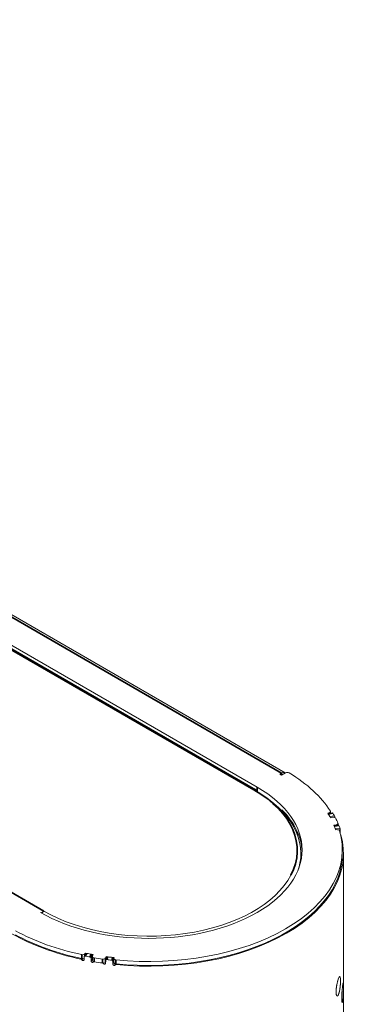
# Model space of a CAD drawing. Header units: millimetres. Extents: x 4 to 1188, y 1 to 840.
# Tile 195 of 197: x 1069 to 1088, y 283 to 341. Entities that reach past the tile are written whole.
import ezdxf

# ---------------------------------------------------------------- set-up
doc = ezdxf.new("R2010")
doc.units = ezdxf.units.MM
doc.layers.add('1', color=7, linetype='Continuous')

msp = doc.modelspace()

# ---------------------------------------------------------------- linework, layer by layer
at = {"layer": '1', "color": 154, "linetype": 'Continuous', "lineweight": 13}
for p, q in [((1084.4402, 296.3664), (1007.9206, 340.545)), ((1082.7109, 295.3716), (1007.6662, 338.6987)), ((1082.8058, 295.5185), (1007.7254, 338.8661)), ((1084.4699, 296.3626), (1084.2402, 296.23)), ((1084.1392, 296.2883), (1084.2402, 296.3466)), ((1084.2402, 296.23), (1084.1392, 296.2883)), ((1087.1072, 293.9818), (1087.1072, 294.083)), ((1087.012, 294.0053), (1086.9455, 293.9917)), ((1087.2315, 294.007), (1086.9687, 293.9536)), ((1087.0637, 293.7883), (1087.3366, 293.8371)), ((1087.2335, 293.7491), (1087.0978, 293.7251)), ((1087.2991, 293.2914), (1087.4374, 293.3098)), ((1087.5932, 293.2767), (1087.319, 293.2407)), ((1087.3803, 293.0706), (1087.6612, 293.1009)), ((1087.3981, 293.0166), (1087.4674, 293.024)), ((1087.5481, 293.2708), (1087.5481, 293.3902)), ((1087.6753, 292.9962), (1087.6753, 292.8247)), ((1087.6714, 292.8243), (1087.6753, 292.8247)), ((1087.7989, 291.6109), (1087.7989, 291.8442)), ((1085.3704, 291.4535), (1085.3704, 291.6284)), ((1087.8704, 177.1848), (1087.8704, 291.6109)), ((1072.6457, 285.5587), (1072.6457, 285.3873)), ((1072.7474, 285.7392), (1072.6525, 285.5836)), ((1072.7222, 285.7799), (1072.6987, 285.7415)), ((1072.7222, 285.6981), (1072.7222, 285.7799)), ((1073.0623, 285.3077), (1073.0623, 285.4792)), ((1073.1362, 285.4456), (1073.0623, 285.3077)), ((1073.1362, 285.5895), (1073.1362, 285.3562)), ((1073.1839, 285.692), (1073.1424, 285.6136)), ((1073.1468, 285.6218), (1073.1468, 285.6368)), ((1073.9033, 285.4959), (1073.9352, 285.5758)), ((1073.9765, 285.527), (1073.9132, 285.3661)), ((1073.9352, 285.422), (1073.9352, 285.5758)), ((1074.3921, 285.2874), (1074.3921, 285.4588)), ((1074.3959, 285.4635), (1074.3959, 285.2303)), ((1074.3983, 285.4786), (1074.4112, 285.5186)), ((1073.9033, 285.2626), (1073.9098, 285.279)), ((1073.9098, 285.3481), (1073.9098, 285.1766)), ((1074.3395, 285.1252), (1074.3395, 285.2967)), ((1074.3921, 285.2874), (1074.3395, 285.1252))]:
    msp.add_line(p, q, dxfattribs=at)
at = {"layer": '1', "color": 154, "linetype": 'Continuous', "lineweight": 35}
for p, q in [((1084.2402, 296.3466), (1007.9208, 340.4096)), ((1082.6037, 295.361), (1007.6443, 338.6388)), ((996.8925, 330.616), (1070.2799, 288.2458)), ((1084.2402, 296.23), (1084.2402, 296.3466)), ((1082.8058, 295.2852), (1082.8058, 295.5185)), ((1086.9769, 293.9398), (1087.2464, 293.9946)), ((1087.012, 293.9624), (1087.012, 294.0053)), ((1087.3243, 293.2269), (1087.6029, 293.2634)), ((1087.4374, 293.2562), (1087.4374, 293.3098)), ((1087.6116, 292.9893), (1087.6753, 292.9962)), ((1072.5146, 285.4584), (1072.5146, 285.6917)), ((1072.6987, 285.7415), (1072.6987, 285.6595)), ((1072.8121, 285.7618), (1072.7172, 285.6062)), ((1073.0745, 285.7117), (1072.99, 285.5541)), ((1073.1468, 285.6368), (1073.0623, 285.4792)), ((1073.239, 285.5103), (1073.239, 285.277)), ((1073.7302, 285.2011), (1073.7302, 285.4343)), ((1073.9033, 285.4959), (1073.9033, 285.2626)), ((1074.047, 285.5612), (1073.9837, 285.4004)), ((1074.3177, 285.5289), (1074.2651, 285.3667)), ((1074.3921, 285.4588), (1074.3395, 285.2967)), ((1074.5145, 285.3823), (1074.5145, 285.149))]:
    msp.add_line(p, q, dxfattribs=at)
at = {"layer": '1', "color": 154, "linetype": 'Continuous', "lineweight": 13}
for centre, major_axis, start_param, end_param in [((1084.2402, 296.02), (0.2, 0.3464), 6.1960307, 7.0685835), ((1084.571, 296.3043), (-0.1429, 0), 3.9015104, 5.4977871), ((1076.4418, 291.8442), (11.3571, 0), 0.3530784, 0.7599177), ((1076.4418, 291.8442), (-9, 0), 0.7853982, 3.9269908), ((1082.6037, 295.186), (-0.1071, -0.1856), 2.3561945, 3.1415927), ((1076.4418, 291.6284), (8.9286, 0), 6.1113795, 7.0685835), ((1076.4418, 291.6109), (-9, 0), 3.1640256, 3.6610845), ((1086.9643, 294.083), (-0.1429, 0), 1.9111355, 3.4946711), ((1076.4418, 291.8442), (11.1429, 0), 0.296706, 0.3403392), ((1076.4418, 291.8442), (11.1429, 0), 0.3069916, 0.331799), ((1087.2753, 293.6702), (-0.1429, 0), 3.4256401, 5.009095), ((1076.4418, 291.8442), (11.4286, 0), 0.3068217, 0.3319688), ((1076.4418, 291.8442), (-11.4286, 0), 3.381144, 3.4256401), ((1076.4418, 291.8442), (11.3571, 0), 4.5418686, 6.4537057), ((1076.4418, 290.9869), (-9.2857, 0), 3.4656676, 3.5260451), ((1076.4418, 291.8442), (11.1429, 0), 0.1832596, 0.2268928), ((1076.4418, 291.8442), (11.1429, 0), 0.1917998, 0.2166072), ((1087.4052, 293.3902), (-0.1429, 0), 1.7976891, 3.381144), ((1087.4934, 292.9429), (-0.1429, 0), 3.312113, 4.8956486), ((1076.4418, 291.8442), (11.4286, 0), 0.1916299, 0.2167771), ((1076.4418, 291.6109), (11.4286, 0), 4.5442134, 6.4509528), ((1076.4418, 290.8703), (-9.3571, 0), 3.4902113, 3.5130369), ((1076.4418, 291.6109), (11.3571, 0), 4.5418686, 6.2831638), ((1076.4418, 291.4535), (-8.9286, 0), 3.0734594, 3.1415436), ((1076.4418, 291.8034), (-8.7143, 0), 0.7853982, 2.8498663), ((1076.4418, 291.6109), (11.4286, 0), 3.9336159, 4.3565577), ((1076.4418, 291.8442), (11.3571, 0), 3.9524713, 4.3593106), ((1076.4418, 291.6109), (11.3571, 0), 3.9524713, 4.3593106), ((1072.564, 285.769), (-0.1429, 0), 1.2177179, 2.8012534), ((1072.564, 285.5358), (0.1429, 0), 4.3593106, 5.3206651), ((1076.4418, 291.8442), (11.4286, 0), 4.3804202, 4.4055673), ((1076.4418, 291.8442), (11.1429, 0), 4.3720498, 4.415683), ((1076.4418, 291.8442), (11.1429, 0), 4.38059, 4.4053974), ((1073.2791, 285.5895), (-0.1429, 0), 5.9864793, 7.5699342), ((1076.4418, 291.8442), (-11.4286, 0), 1.2867489, 1.331245), ((1073.7641, 285.5145), (-0.1429, 0), 1.331245, 2.9146999), ((1076.4418, 291.8442), (11.1429, 0), 4.4854962, 4.5291294), ((1076.4418, 291.8442), (11.4286, 0), 4.4956119, 4.520759), ((1076.4418, 291.8442), (11.1429, 0), 4.4957818, 4.5205892), ((1074.5388, 285.4635), (-0.1429, 0), 6.0999257, 7.6834613), ((1073.2791, 285.3562), (0.1429, 0), 3.1416113, 4.4283416), ((1076.4418, 291.6109), (-11.4286, 0), 1.2867489, 1.331245), ((1076.4418, 291.6109), (11.4286, 0), 4.4290216, 4.4717495), ((1073.7641, 285.2812), (0.1429, 0), 4.4728376, 6.0562925), ((1074.5388, 285.2303), (0.1429, 0), 3.1416026, 4.5418686)]:
    msp.add_ellipse(centre, major_axis=major_axis, ratio=0.5773503, start_param=start_param, end_param=end_param, dxfattribs=at)
at = {"layer": '1', "color": 154, "linetype": 'Continuous', "lineweight": 35}
for centre, major_axis, start_param, end_param in [((1082.6037, 295.186), (-0.1071, -0.1856), 3.1415927, 3.9269908), ((1076.4418, 291.8034), (-8.7143, 0), 2.8498663, 3.9269908), ((1070.2799, 288.0708), (-0.1071, -0.1856), 3.9269908, 4.7803505)]:
    msp.add_ellipse(centre, major_axis=major_axis, ratio=0.5773503, start_param=start_param, end_param=end_param, dxfattribs=at)
at = {"layer": '1', "color": 154, "linetype": 'Continuous', "lineweight": 13}
for points, knots in [([(1086.9704, 293.9485), (1086.971, 293.948), (1086.9715, 293.9474), (1086.9737, 293.9449), (1086.9753, 293.9426), (1086.9769, 293.9398)], [0, 0, 0, 0, 0.2574028, 0.2574028, 1, 1, 1, 1]), ([(1087.2315, 294.0071), (1087.2319, 294.0071), (1087.2322, 294.0072), (1087.2329, 294.0072), (1087.2333, 294.0071), (1087.234, 294.007), (1087.2351, 294.0067), (1087.2369, 294.0059), (1087.2384, 294.0047), (1087.24, 294.0033), (1087.2408, 294.0025), (1087.2432, 293.9997), (1087.2448, 293.9974), (1087.2464, 293.9946)], [0, 0, 0, 0, 0.0815858, 0.0815858, 0.1581203, 0.1581203, 0.2346548, 0.3877239, 0.5407929, 0.5407929, 0.6938619, 0.6938619, 1, 1, 1, 1]), ([(1087.3366, 293.8371), (1087.3381, 293.8343), (1087.3396, 293.8312), (1087.3418, 293.8261), (1087.3425, 293.8243), (1087.344, 293.8205), (1087.3447, 293.8185), (1087.3467, 293.8124), (1087.348, 293.8081), (1087.3499, 293.8013), (1087.3505, 293.799), (1087.3516, 293.7943), (1087.3522, 293.7919), (1087.3537, 293.7848), (1087.3547, 293.7799), (1087.3557, 293.7738), (1087.3559, 293.7726), (1087.3563, 293.7701), (1087.3568, 293.7664), (1087.3576, 293.7604), (1087.3581, 293.7557), (1087.3585, 293.7511), (1087.3587, 293.7488), (1087.3591, 293.742), (1087.3593, 293.7376), (1087.3593, 293.7336)], [0, 0, 0, 0, 0.125, 0.125, 0.1875, 0.1875, 0.25, 0.25, 0.375, 0.375, 0.4375, 0.4375, 0.5, 0.5, 0.625, 0.625, 0.65625, 0.65625, 0.6875, 0.75, 0.8125, 0.8125, 0.875, 0.875, 1, 1, 1, 1]), ([(1087.3187, 293.2377), (1087.319, 293.2374), (1087.3192, 293.237), (1087.32, 293.2359), (1087.3205, 293.235), (1087.3221, 293.2321), (1087.3232, 293.2297), (1087.3243, 293.2269)], [0, 0, 0, 0, 0.1515237, 0.1515237, 0.4343491, 0.4343491, 1, 1, 1, 1]), ([(1087.5933, 293.2767), (1087.5934, 293.2767), (1087.5936, 293.2767), (1087.594, 293.2767), (1087.5942, 293.2766), (1087.5947, 293.2765), (1087.5954, 293.2761), (1087.5966, 293.2752), (1087.5976, 293.2739), (1087.5986, 293.2724), (1087.5992, 293.2715), (1087.6008, 293.2686), (1087.6018, 293.2662), (1087.6029, 293.2634)], [0, 0, 0, 0, 0.0581957, 0.0581957, 0.1366794, 0.1366794, 0.215163, 0.3721304, 0.5290978, 0.5290978, 0.6860652, 0.6860652, 1, 1, 1, 1]), ([(1087.6612, 293.1009), (1087.6621, 293.0981), (1087.6631, 293.0949), (1087.6644, 293.0896), (1087.6649, 293.0878), (1087.6658, 293.0839), (1087.6662, 293.0819), (1087.6675, 293.0756), (1087.6683, 293.0713), (1087.6695, 293.0644), (1087.6699, 293.0621), (1087.6706, 293.0573), (1087.6709, 293.0549), (1087.6719, 293.0477), (1087.6725, 293.0428), (1087.6731, 293.0366), (1087.6732, 293.0353), (1087.6735, 293.0329), (1087.6738, 293.0292), (1087.6743, 293.0231), (1087.6746, 293.0184), (1087.6749, 293.0137), (1087.675, 293.0114), (1087.6753, 293.0046), (1087.6753, 293.0002), (1087.6753, 292.9962)], [0, 0, 0, 0, 0.125, 0.125, 0.1875, 0.1875, 0.25, 0.25, 0.375, 0.375, 0.4375, 0.4375, 0.5, 0.5, 0.625, 0.625, 0.65625, 0.65625, 0.6875, 0.75, 0.8125, 0.8125, 0.875, 0.875, 1, 1, 1, 1]), ([(1087.7029, 292.7255), (1087.7032, 292.7255), (1087.7039, 292.7254), (1087.7047, 292.7247), (1087.7057, 292.7234), (1087.7062, 292.7225), (1087.7072, 292.7204), (1087.7078, 292.7191), (1087.7088, 292.7162), (1087.7094, 292.7146), (1087.7099, 292.7127)], [0, 0, 0, 0, 0.1350884, 0.3513163, 0.3513163, 0.5675442, 0.5675442, 0.7837721, 0.7837721, 1, 1, 1, 1]), ([(1072.5195, 285.3827), (1072.5166, 285.3879), (1072.5131, 285.3929), (1072.5068, 285.3999), (1072.5046, 285.4022), (1072.4999, 285.4065), (1072.495, 285.4105), (1072.4896, 285.414), (1072.484, 285.4173), (1072.4812, 285.4187), (1072.4754, 285.4214), (1072.4725, 285.4225), (1072.4665, 285.4245), (1072.4635, 285.4253), (1072.4604, 285.426)], [0, 0, 0, 0, 0.25, 0.25, 0.375, 0.375, 0.5, 0.625, 0.625, 0.75, 0.75, 0.875, 0.875, 1, 1, 1, 1]), ([(1072.6457, 285.3873), (1072.6437, 285.3817), (1072.6413, 285.3763), (1072.6371, 285.3686), (1072.6355, 285.3661), (1072.6321, 285.3614), (1072.6303, 285.3591), (1072.6272, 285.3558), (1072.6261, 285.3548), (1072.6239, 285.3528), (1072.6227, 285.3518), (1072.6191, 285.3491), (1072.6165, 285.3474), (1072.6122, 285.3454), (1072.6107, 285.3448), (1072.6076, 285.3437), (1072.603, 285.3423), (1072.5979, 285.3416), (1072.5927, 285.3414), (1072.5909, 285.3414), (1072.5873, 285.3415), (1072.5855, 285.3417), (1072.5819, 285.3421), (1072.5801, 285.3424), (1072.5765, 285.3431), (1072.5747, 285.3436), (1072.5692, 285.3449), (1072.5656, 285.346), (1072.5603, 285.3479), (1072.5585, 285.3486), (1072.555, 285.3501), (1072.5533, 285.3509), (1072.5481, 285.3536), (1072.5448, 285.3555), (1072.5401, 285.3588), (1072.5386, 285.36), (1072.5356, 285.3625), (1072.5342, 285.3637), (1072.5301, 285.3677), (1072.5276, 285.3705), (1072.5243, 285.3749), (1072.5232, 285.3765), (1072.5213, 285.3795), (1072.5203, 285.3811), (1072.5195, 285.3827)], [0, 0, 0, 0, 0.125, 0.125, 0.1875, 0.1875, 0.25, 0.25, 0.28125, 0.28125, 0.3125, 0.3125, 0.375, 0.375, 0.40625, 0.40625, 0.4375, 0.5, 0.5, 0.53125, 0.53125, 0.5625, 0.5625, 0.59375, 0.59375, 0.625, 0.625, 0.6875, 0.6875, 0.71875, 0.71875, 0.75, 0.75, 0.8125, 0.8125, 0.84375, 0.84375, 0.875, 0.875, 0.9375, 0.9375, 0.96875, 0.96875, 1, 1, 1, 1]), ([(1072.7172, 285.6062), (1072.7124, 285.6071), (1072.7078, 285.6076), (1072.7009, 285.6078), (1072.6987, 285.6078), (1072.6942, 285.6075), (1072.692, 285.6073), (1072.6855, 285.6063), (1072.6814, 285.6052), (1072.6755, 285.603), (1072.6736, 285.6022), (1072.67, 285.6003), (1072.6683, 285.5993), (1072.6633, 285.596), (1072.6604, 285.5935), (1072.6571, 285.59), (1072.6565, 285.5892), (1072.6553, 285.5877), (1072.6535, 285.5854), (1072.651, 285.5814), (1072.6495, 285.5779), (1072.6481, 285.5743), (1072.6475, 285.5725), (1072.6461, 285.5668), (1072.6457, 285.5628), (1072.6457, 285.5587)], [0, 0, 0, 0, 0.125, 0.125, 0.1875, 0.1875, 0.25, 0.25, 0.375, 0.375, 0.4375, 0.4375, 0.5, 0.5, 0.625, 0.625, 0.65625, 0.65625, 0.6875, 0.75, 0.8125, 0.8125, 0.875, 0.875, 1, 1, 1, 1]), ([(1072.8121, 285.7618), (1072.8074, 285.7627), (1072.8027, 285.7632), (1072.7958, 285.7634), (1072.7936, 285.7634), (1072.7891, 285.7631), (1072.7869, 285.7629), (1072.7804, 285.7619), (1072.7763, 285.7608), (1072.7704, 285.7586), (1072.7685, 285.7578), (1072.7649, 285.7559), (1072.7632, 285.7549), (1072.7582, 285.7516), (1072.7553, 285.7491), (1072.752, 285.7456), (1072.7514, 285.7448), (1072.7502, 285.7433), (1072.749, 285.7418), (1072.7479, 285.7401), (1072.7474, 285.7393)], [0, 0, 0, 0, 0.1735094, 0.1735094, 0.2602642, 0.2602642, 0.3470189, 0.3470189, 0.5205283, 0.5205283, 0.6072831, 0.6072831, 0.6940378, 0.6940378, 0.8675472, 0.8675472, 0.9109246, 0.9109246, 0.9543019, 1, 1, 1, 1]), ([(1073.0623, 285.4792), (1073.0623, 285.4833), (1073.0618, 285.4874), (1073.0604, 285.4935), (1073.0599, 285.4956), (1073.0585, 285.4997), (1073.0577, 285.5018), (1073.055, 285.5079), (1073.0527, 285.5118), (1073.0488, 285.5176), (1073.0474, 285.5195), (1073.0444, 285.5232), (1073.0428, 285.525), (1073.0378, 285.5301), (1073.0342, 285.5334), (1073.0292, 285.5371), (1073.0282, 285.5378), (1073.0262, 285.5392), (1073.0231, 285.5413), (1073.0178, 285.5444), (1073.0133, 285.5466), (1073.0088, 285.5486), (1073.0065, 285.5495), (1072.9995, 285.5519), (1072.9948, 285.5532), (1072.99, 285.5541)], [0, 0, 0, 0, 0.125, 0.125, 0.1875, 0.1875, 0.25, 0.25, 0.375, 0.375, 0.4375, 0.4375, 0.5, 0.5, 0.625, 0.625, 0.65625, 0.65625, 0.6875, 0.75, 0.8125, 0.8125, 0.875, 0.875, 1, 1, 1, 1]), ([(1073.1468, 285.6368), (1073.1468, 285.6409), (1073.1463, 285.645), (1073.1449, 285.6511), (1073.1444, 285.6532), (1073.143, 285.6573), (1073.1422, 285.6594), (1073.1395, 285.6655), (1073.1372, 285.6694), (1073.1333, 285.6752), (1073.1319, 285.6771), (1073.1289, 285.6808), (1073.1273, 285.6825), (1073.1223, 285.6877), (1073.1186, 285.6909), (1073.1137, 285.6946), (1073.1127, 285.6954), (1073.1107, 285.6968), (1073.1076, 285.6989), (1073.1023, 285.702), (1073.0978, 285.7041), (1073.0933, 285.7061), (1073.091, 285.7071), (1073.084, 285.7095), (1073.0793, 285.7108), (1073.0745, 285.7117)], [0, 0, 0, 0, 0.125, 0.125, 0.1875, 0.1875, 0.25, 0.25, 0.375, 0.375, 0.4375, 0.4375, 0.5, 0.5, 0.625, 0.625, 0.65625, 0.65625, 0.6875, 0.75, 0.8125, 0.8125, 0.875, 0.875, 1, 1, 1, 1]), ([(1073.9837, 285.4004), (1073.9788, 285.401), (1073.974, 285.4012), (1073.9669, 285.4009), (1073.9646, 285.4007), (1073.96, 285.4001), (1073.9577, 285.3998), (1073.9509, 285.3983), (1073.9467, 285.3969), (1073.9407, 285.3944), (1073.9387, 285.3934), (1073.935, 285.3913), (1073.9332, 285.3902), (1073.9281, 285.3866), (1073.925, 285.3839), (1073.9216, 285.3801), (1073.921, 285.3793), (1073.9197, 285.3777), (1073.9179, 285.3753), (1073.9154, 285.3711), (1073.9137, 285.3675), (1073.9123, 285.3638), (1073.9117, 285.3619), (1073.9103, 285.3561), (1073.9098, 285.3522), (1073.9098, 285.3481)], [0, 0, 0, 0, 0.125, 0.125, 0.1875, 0.1875, 0.25, 0.25, 0.375, 0.375, 0.4375, 0.4375, 0.5, 0.5, 0.625, 0.625, 0.65625, 0.65625, 0.6875, 0.75, 0.8125, 0.8125, 0.875, 0.875, 1, 1, 1, 1]), ([(1074.047, 285.5612), (1074.0421, 285.5618), (1074.0373, 285.562), (1074.0302, 285.5618), (1074.0279, 285.5616), (1074.0233, 285.561), (1074.021, 285.5606), (1074.0142, 285.5592), (1074.01, 285.5578), (1074.004, 285.5552), (1074.002, 285.5543), (1073.9983, 285.5522), (1073.9965, 285.551), (1073.9914, 285.5474), (1073.9883, 285.5447), (1073.9849, 285.5409), (1073.9843, 285.5402), (1073.983, 285.5386), (1073.9812, 285.5362), (1073.9787, 285.5321), (1073.9771, 285.5286), (1073.9765, 285.5269)], [0, 0, 0, 0, 0.154685, 0.154685, 0.2320275, 0.2320275, 0.30937, 0.30937, 0.4640551, 0.4640551, 0.5413976, 0.5413976, 0.6187401, 0.6187401, 0.7734251, 0.7734251, 0.8120964, 0.8120964, 0.8507676, 0.9281101, 1, 1, 1, 1]), ([(1074.3921, 285.4588), (1074.3921, 285.4629), (1074.3916, 285.467), (1074.3902, 285.4731), (1074.3896, 285.4751), (1074.3882, 285.4791), (1074.3873, 285.4811), (1074.3845, 285.4871), (1074.3822, 285.4909), (1074.3782, 285.4963), (1074.3767, 285.4981), (1074.3736, 285.5016), (1074.372, 285.5033), (1074.3669, 285.5081), (1074.3631, 285.5111), (1074.358, 285.5145), (1074.357, 285.5151), (1074.3549, 285.5164), (1074.3517, 285.5183), (1074.3462, 285.521), (1074.3417, 285.5229), (1074.337, 285.5246), (1074.3346, 285.5254), (1074.3274, 285.5274), (1074.3226, 285.5283), (1074.3177, 285.5289)], [0, 0, 0, 0, 0.125, 0.125, 0.1875, 0.1875, 0.25, 0.25, 0.375, 0.375, 0.4375, 0.4375, 0.5, 0.5, 0.625, 0.625, 0.65625, 0.65625, 0.6875, 0.75, 0.8125, 0.8125, 0.875, 0.875, 1, 1, 1, 1]), ([(1073.1873, 285.2569), (1073.1855, 285.2545), (1073.1834, 285.2523), (1073.179, 285.248), (1073.1766, 285.2461), (1073.1727, 285.2434), (1073.1713, 285.2426), (1073.1684, 285.2411), (1073.164, 285.239), (1073.1591, 285.2376), (1073.154, 285.2366), (1073.1523, 285.2363), (1073.1487, 285.236), (1073.1452, 285.2358), (1073.1415, 285.236), (1073.1378, 285.2363), (1073.136, 285.2365), (1073.1332, 285.2369), (1073.1323, 285.237), (1073.1304, 285.2374), (1073.1277, 285.2379), (1073.1249, 285.2385), (1073.1194, 285.2399), (1073.1158, 285.241), (1073.1104, 285.2431), (1073.1086, 285.2438), (1073.1051, 285.2454), (1073.1033, 285.2463), (1073.0982, 285.249), (1073.095, 285.2511), (1073.0904, 285.2546), (1073.0889, 285.2558), (1073.086, 285.2583), (1073.082, 285.2623), (1073.0785, 285.2666), (1073.0743, 285.2726), (1073.0726, 285.2757), (1073.0695, 285.282), (1073.0681, 285.2851), (1073.0659, 285.2915), (1073.0649, 285.2948), (1073.0634, 285.3013), (1073.0628, 285.3045), (1073.0623, 285.3077)], [0, 0, 0, 0, 0.0625, 0.0625, 0.125, 0.125, 0.15625, 0.15625, 0.1875, 0.25, 0.25, 0.28125, 0.28125, 0.3125, 0.34375, 0.34375, 0.375, 0.375, 0.390625, 0.390625, 0.40625, 0.4375, 0.4375, 0.5, 0.5, 0.53125, 0.53125, 0.5625, 0.5625, 0.625, 0.625, 0.65625, 0.65625, 0.6875, 0.75, 0.75, 0.8125, 0.8125, 0.875, 0.875, 0.9375, 0.9375, 1, 1, 1, 1]), ([(1073.2465, 285.2758), (1073.2405, 285.2768), (1073.2346, 285.2771), (1073.2274, 285.2767), (1073.226, 285.2766), (1073.2231, 285.2763), (1073.2217, 285.276), (1073.2176, 285.2753), (1073.2123, 285.274), (1073.2073, 285.272), (1073.2037, 285.2703), (1073.2026, 285.2697), (1073.2003, 285.2684), (1073.1992, 285.2677), (1073.194, 285.2642), (1073.1904, 285.2608), (1073.1873, 285.2569)], [0, 0, 0, 0, 0.25, 0.25, 0.3125, 0.3125, 0.375, 0.375, 0.5, 0.625, 0.625, 0.6875, 0.6875, 0.75, 0.75, 1, 1, 1, 1]), ([(1073.7793, 285.1635), (1073.7763, 285.1685), (1073.7726, 285.1733), (1073.7662, 285.1798), (1073.7638, 285.182), (1073.759, 285.1859), (1073.7539, 285.1896), (1073.7483, 285.1928), (1073.7425, 285.1957), (1073.7396, 285.1969), (1073.7336, 285.1992), (1073.7306, 285.2001), (1073.7244, 285.2017), (1073.7212, 285.2023), (1073.7181, 285.2028)], [0, 0, 0, 0, 0.25, 0.25, 0.375, 0.375, 0.5, 0.625, 0.625, 0.75, 0.75, 0.875, 0.875, 1, 1, 1, 1]), ([(1073.9098, 285.1766), (1073.9077, 285.1709), (1073.9053, 285.1653), (1073.9009, 285.1574), (1073.8993, 285.1548), (1073.8958, 285.1498), (1073.8939, 285.1474), (1073.8907, 285.1439), (1073.8896, 285.1428), (1073.8873, 285.1406), (1073.8861, 285.1396), (1073.8823, 285.1366), (1073.8796, 285.1348), (1073.8752, 285.1324), (1073.8736, 285.1317), (1073.8705, 285.1304), (1073.8656, 285.1287), (1073.8604, 285.1277), (1073.855, 285.1271), (1073.8532, 285.127), (1073.8495, 285.1269), (1073.8476, 285.1269), (1073.8439, 285.1272), (1073.842, 285.1273), (1073.8383, 285.1278), (1073.8364, 285.1281), (1073.8308, 285.1291), (1073.827, 285.1299), (1073.8215, 285.1315), (1073.8197, 285.132), (1073.816, 285.1333), (1073.8142, 285.134), (1073.8089, 285.1363), (1073.8055, 285.138), (1073.8006, 285.141), (1073.799, 285.1421), (1073.796, 285.1443), (1073.7945, 285.1455), (1073.7902, 285.1492), (1073.7877, 285.1519), (1073.7842, 285.1561), (1073.7832, 285.1575), (1073.7811, 285.1605), (1073.7802, 285.162), (1073.7793, 285.1635)], [0, 0, 0, 0, 0.125, 0.125, 0.1875, 0.1875, 0.25, 0.25, 0.28125, 0.28125, 0.3125, 0.3125, 0.375, 0.375, 0.40625, 0.40625, 0.4375, 0.5, 0.5, 0.53125, 0.53125, 0.5625, 0.5625, 0.59375, 0.59375, 0.625, 0.625, 0.6875, 0.6875, 0.71875, 0.71875, 0.75, 0.75, 0.8125, 0.8125, 0.84375, 0.84375, 0.875, 0.875, 0.9375, 0.9375, 0.96875, 0.96875, 1, 1, 1, 1]), ([(1074.3395, 285.2967), (1074.3395, 285.3008), (1074.339, 285.3049), (1074.3376, 285.3109), (1074.337, 285.3129), (1074.3356, 285.317), (1074.3348, 285.319), (1074.332, 285.3249), (1074.3297, 285.3287), (1074.3256, 285.3342), (1074.3242, 285.336), (1074.3211, 285.3395), (1074.3194, 285.3412), (1074.3143, 285.346), (1074.3106, 285.349), (1074.3055, 285.3523), (1074.3044, 285.353), (1074.3023, 285.3543), (1074.2992, 285.3561), (1074.2937, 285.3589), (1074.2891, 285.3608), (1074.2845, 285.3625), (1074.2821, 285.3632), (1074.2749, 285.3652), (1074.27, 285.3662), (1074.2651, 285.3667)], [0, 0, 0, 0, 0.125, 0.125, 0.1875, 0.1875, 0.25, 0.25, 0.375, 0.375, 0.4375, 0.4375, 0.5, 0.5, 0.625, 0.625, 0.65625, 0.65625, 0.6875, 0.75, 0.8125, 0.8125, 0.875, 0.875, 1, 1, 1, 1]), ([(1074.4681, 285.0829), (1074.4662, 285.0804), (1074.4641, 285.078), (1074.4595, 285.0734), (1074.4571, 285.0713), (1074.453, 285.0684), (1074.4516, 285.0675), (1074.4486, 285.0658), (1074.4441, 285.0634), (1074.4391, 285.0616), (1074.4339, 285.0603), (1074.432, 285.0599), (1074.4284, 285.0594), (1074.4247, 285.0589), (1074.421, 285.0588), (1074.4172, 285.0589), (1074.4153, 285.059), (1074.4124, 285.0592), (1074.4115, 285.0593), (1074.4096, 285.0595), (1074.4067, 285.0598), (1074.4039, 285.0603), (1074.3983, 285.0613), (1074.3945, 285.0622), (1074.389, 285.0638), (1074.3872, 285.0644), (1074.3835, 285.0658), (1074.3817, 285.0665), (1074.3765, 285.0689), (1074.3731, 285.0708), (1074.3684, 285.074), (1074.3668, 285.0751), (1074.3639, 285.0774), (1074.3597, 285.0811), (1074.3562, 285.0852), (1074.3519, 285.0909), (1074.3501, 285.0939), (1074.3469, 285.0999), (1074.3455, 285.103), (1074.3432, 285.1093), (1074.3422, 285.1125), (1074.3406, 285.1188), (1074.34, 285.122), (1074.3395, 285.1252)], [0, 0, 0, 0, 0.0625, 0.0625, 0.125, 0.125, 0.15625, 0.15625, 0.1875, 0.25, 0.25, 0.28125, 0.28125, 0.3125, 0.34375, 0.34375, 0.375, 0.375, 0.390625, 0.390625, 0.40625, 0.4375, 0.4375, 0.5, 0.5, 0.53125, 0.53125, 0.5625, 0.5625, 0.625, 0.625, 0.65625, 0.65625, 0.6875, 0.75, 0.75, 0.8125, 0.8125, 0.875, 0.875, 0.9375, 0.9375, 1, 1, 1, 1]), ([(1074.5288, 285.1057), (1074.5227, 285.1063), (1074.5166, 285.1063), (1074.5092, 285.1054), (1074.5078, 285.1052), (1074.5049, 285.1046), (1074.5034, 285.1043), (1074.4992, 285.1033), (1074.4937, 285.1016), (1074.4886, 285.0993), (1074.4849, 285.0974), (1074.4837, 285.0967), (1074.4814, 285.0953), (1074.4803, 285.0945), (1074.4749, 285.0906), (1074.4712, 285.087), (1074.4681, 285.0829)], [0, 0, 0, 0, 0.25, 0.25, 0.3125, 0.3125, 0.375, 0.375, 0.5, 0.625, 0.625, 0.6875, 0.6875, 0.75, 0.75, 1, 1, 1, 1]), ([(1087.6953, 284.1617), (1087.6953, 284.1598), (1087.6953, 284.1578), (1087.6953, 284.1539), (1087.6953, 284.148), (1087.6952, 284.1341), (1087.6949, 284.1138), (1087.6945, 284.0971), (1087.6942, 284.0844), (1087.6941, 284.0801), (1087.6938, 284.0716), (1087.6936, 284.0673), (1087.6922, 284.0285), (1087.6903, 283.993), (1087.6864, 283.9381), (1087.6849, 283.9195), (1087.6828, 283.896), (1087.6823, 283.8912), (1087.6815, 283.8818), (1087.6801, 283.8676), (1087.6787, 283.8535), (1087.6757, 283.8253), (1087.6735, 283.8065), (1087.6701, 283.7786), (1087.6689, 283.7693), (1087.6665, 283.7507), (1087.6653, 283.7415), (1087.6627, 283.723), (1087.6614, 283.7137), (1087.6593, 283.6999), (1087.6586, 283.6953), (1087.6573, 283.6862), (1087.6566, 283.6817), (1087.653, 283.659), (1087.6501, 283.6413), (1087.6408, 283.5892), (1087.6342, 283.556), (1087.626, 283.5204), (1087.6251, 283.5165), (1087.6232, 283.5087), (1087.6204, 283.4972), (1087.6176, 283.4862), (1087.6119, 283.4645), (1087.608, 283.4507), (1087.6001, 283.4244), (1087.596, 283.4119), (1087.5898, 283.394), (1087.5878, 283.3882), (1087.5846, 283.3797), (1087.5835, 283.3769), (1087.5814, 283.3714), (1087.5804, 283.3686), (1087.5708, 283.3446), (1087.5622, 283.3261), (1087.5491, 283.3032), (1087.5448, 283.2963), (1087.536, 283.2845), (1087.5317, 283.2795), (1087.519, 283.2676), (1087.5088, 283.2625), (1087.499, 283.2632), (1087.4952, 283.264), (1087.4932, 283.2646), (1087.4876, 283.267), (1087.484, 283.2695), (1087.477, 283.2759), (1087.4736, 283.28), (1087.4688, 283.2873), (1087.4664, 283.2912), (1087.4641, 283.2957), (1087.4626, 283.2988), (1087.4619, 283.3004), (1087.4554, 283.3154), (1087.4504, 283.332), (1087.4445, 283.3621), (1087.4424, 283.3757), (1087.4406, 283.3907), (1087.4399, 283.3968), (1087.4396, 283.3999), (1087.4387, 283.4094), (1087.4381, 283.4158), (1087.4357, 283.449), (1087.4346, 283.4851), (1087.435, 283.5245), (1087.4352, 283.5405), (1087.4354, 283.5486), (1087.4361, 283.5732), (1087.4368, 283.59), (1087.4398, 283.6412), (1087.4427, 283.6766), (1087.4473, 283.7182), (1087.4478, 283.7228), (1087.4489, 283.7321), (1087.4505, 283.746), (1087.4523, 283.7599), (1087.456, 283.7877), (1087.4587, 283.8063), (1087.4644, 283.8434), (1087.4674, 283.8619), (1087.4723, 283.8897), (1087.4739, 283.899), (1087.4765, 283.9129), (1087.4773, 283.9176), (1087.4791, 283.9268), (1087.4799, 283.9314), (1087.4879, 283.9728), (1087.4953, 284.0086), (1087.5072, 284.0605), (1087.5112, 284.0775), (1087.5164, 284.0984), (1087.5175, 284.1026), (1087.5196, 284.1108), (1087.5206, 284.1148), (1087.5238, 284.1269), (1087.5259, 284.1348), (1087.5365, 284.1735), (1087.5451, 284.2021), (1087.5559, 284.2349), (1087.5592, 284.2446), (1087.5624, 284.2539), (1087.5646, 284.2601), (1087.5657, 284.2631), (1087.5711, 284.2781), (1087.5754, 284.2893), (1087.5881, 284.3212), (1087.5963, 284.3398), (1087.6054, 284.3573), (1087.6064, 284.3592), (1087.6084, 284.3629), (1087.6113, 284.3682), (1087.6181, 284.3794), (1087.6272, 284.3919), (1087.6359, 284.3997), (1087.6416, 284.4027), (1087.644, 284.4035), (1087.6456, 284.4039), (1087.6464, 284.404), (1087.6534, 284.4047), (1087.659, 284.4016), (1087.6667, 284.3923), (1087.6691, 284.3884), (1087.672, 284.3825), (1087.6725, 284.3812), (1087.6737, 284.3786), (1087.6753, 284.3746), (1087.6768, 284.3701), (1087.6818, 284.3539), (1087.6851, 284.3376), (1087.6884, 284.3125), (1087.689, 284.3073), (1087.6901, 284.2963), (1087.6907, 284.2907), (1087.6921, 284.2731), (1087.6929, 284.2607), (1087.6947, 284.2215), (1087.6953, 284.1928), (1087.6953, 284.1617)], [0, 0, 0, 0, 0.0019531, 0.0019531, 0.0039062, 0.0078125, 0.015625, 0.0234375, 0.0234375, 0.0273437, 0.0273437, 0.03125, 0.03125, 0.0625, 0.0625, 0.078125, 0.078125, 0.0820312, 0.0820312, 0.0859375, 0.09375, 0.09375, 0.109375, 0.109375, 0.1171875, 0.1171875, 0.125, 0.125, 0.1328125, 0.1328125, 0.1367187, 0.1367187, 0.140625, 0.140625, 0.15625, 0.15625, 0.1875, 0.1875, 0.1914062, 0.1914062, 0.1953125, 0.203125, 0.203125, 0.21875, 0.21875, 0.234375, 0.234375, 0.2421875, 0.2421875, 0.2460938, 0.2460938, 0.25, 0.25, 0.28125, 0.28125, 0.296875, 0.296875, 0.3125, 0.3125, 0.34375, 0.3515625, 0.3515625, 0.359375, 0.359375, 0.375, 0.375, 0.390625, 0.390625, 0.3984375, 0.4023438, 0.4023438, 0.40625, 0.40625, 0.4375, 0.4375, 0.453125, 0.4570313, 0.4570313, 0.4609375, 0.4609375, 0.46875, 0.46875, 0.5, 0.5078125, 0.5078125, 0.515625, 0.515625, 0.53125, 0.53125, 0.5625, 0.5625, 0.5664063, 0.5664063, 0.5703125, 0.578125, 0.578125, 0.59375, 0.59375, 0.609375, 0.609375, 0.6171875, 0.6171875, 0.6210938, 0.6210938, 0.625, 0.625, 0.65625, 0.65625, 0.671875, 0.671875, 0.6757813, 0.6757813, 0.6796875, 0.6796875, 0.6875, 0.6875, 0.71875, 0.71875, 0.7265625, 0.7304688, 0.7304688, 0.734375, 0.734375, 0.75, 0.75, 0.78125, 0.78125, 0.7851563, 0.7851563, 0.7890625, 0.796875, 0.8125, 0.828125, 0.8359375, 0.8398438, 0.8398438, 0.84375, 0.84375, 0.875, 0.875, 0.890625, 0.890625, 0.8945313, 0.8945313, 0.8984375, 0.90625, 0.90625, 0.9375, 0.9375, 0.9453125, 0.9453125, 0.953125, 0.953125, 0.96875, 0.96875, 1, 1, 1, 1]), ([(1087.8632, 283.7954), (1087.8632, 283.7934), (1087.8632, 283.7915), (1087.8632, 283.7875), (1087.8632, 283.7816), (1087.8632, 283.7677), (1087.8631, 283.7474), (1087.863, 283.7307), (1087.863, 283.718), (1087.8629, 283.7137), (1087.8629, 283.7052), (1087.8629, 283.7009), (1087.8626, 283.662), (1087.8622, 283.6264), (1087.8613, 283.5713), (1087.861, 283.5527), (1087.8605, 283.529), (1087.8604, 283.5243), (1087.8602, 283.5148), (1087.8599, 283.5005), (1087.8595, 283.4863), (1087.8588, 283.458), (1087.8583, 283.4391), (1087.8574, 283.411), (1087.8571, 283.4016), (1087.8565, 283.383), (1087.8561, 283.3736), (1087.8555, 283.355), (1087.8551, 283.3457), (1087.8545, 283.3318), (1087.8543, 283.3272), (1087.854, 283.318), (1087.8538, 283.3134), (1087.8528, 283.2906), (1087.8519, 283.2727), (1087.8492, 283.2201), (1087.8471, 283.1865), (1087.8445, 283.1505), (1087.8442, 283.1465), (1087.8436, 283.1387), (1087.8426, 283.1271), (1087.8417, 283.1158), (1087.8397, 283.0938), (1087.8384, 283.0798), (1087.8356, 283.0531), (1087.8341, 283.0404), (1087.8318, 283.0221), (1087.831, 283.0162), (1087.8298, 283.0075), (1087.8294, 283.0047), (1087.8286, 282.999), (1087.8282, 282.9963), (1087.8245, 282.9717), (1087.8211, 282.9527), (1087.8157, 282.929), (1087.8139, 282.9219), (1087.8102, 282.9096), (1087.8084, 282.9044), (1087.8028, 282.8917), (1087.7983, 282.8861), (1087.7938, 282.8862), (1087.7921, 282.8867), (1087.7912, 282.8871), (1087.7886, 282.8892), (1087.7869, 282.8915), (1087.7836, 282.8976), (1087.782, 282.9014), (1087.7797, 282.9084), (1087.7785, 282.9122), (1087.7774, 282.9166), (1087.7767, 282.9196), (1087.7764, 282.9211), (1087.7732, 282.9357), (1087.7708, 282.952), (1087.7679, 282.9818), (1087.7668, 282.9953), (1087.7659, 283.0101), (1087.7656, 283.0162), (1087.7654, 283.0193), (1087.765, 283.0287), (1087.7647, 283.0351), (1087.7635, 283.0681), (1087.763, 283.1042), (1087.7631, 283.1436), (1087.7633, 283.1596), (1087.7633, 283.1677), (1087.7637, 283.1924), (1087.7641, 283.2092), (1087.7655, 283.2605), (1087.767, 283.2962), (1087.7692, 283.338), (1087.7695, 283.3427), (1087.77, 283.352), (1087.7708, 283.366), (1087.7717, 283.38), (1087.7735, 283.4081), (1087.7748, 283.4268), (1087.7776, 283.4642), (1087.779, 283.483), (1087.7814, 283.5111), (1087.7821, 283.5205), (1087.7834, 283.5345), (1087.7838, 283.5392), (1087.7846, 283.5486), (1087.785, 283.5532), (1087.7887, 283.5951), (1087.7922, 283.6313), (1087.7975, 283.6839), (1087.7994, 283.7012), (1087.8017, 283.7224), (1087.8021, 283.7266), (1087.8031, 283.7349), (1087.8035, 283.739), (1087.8049, 283.7513), (1087.8058, 283.7593), (1087.8104, 283.7986), (1087.8141, 283.8277), (1087.8185, 283.8612), (1087.8198, 283.871), (1087.8212, 283.8805), (1087.822, 283.8868), (1087.8225, 283.8899), (1087.8246, 283.9052), (1087.8263, 283.9167), (1087.8312, 283.9492), (1087.8342, 283.9684), (1087.8374, 283.9863), (1087.8378, 283.9883), (1087.8385, 283.992), (1087.8395, 283.9975), (1087.8418, 284.0091), (1087.8449, 284.022), (1087.8476, 284.0303), (1087.8494, 284.0336), (1087.8501, 284.0345), (1087.8506, 284.035), (1087.8508, 284.0352), (1087.8529, 284.0363), (1087.8545, 284.0334), (1087.8565, 284.0245), (1087.8571, 284.0208), (1087.8579, 284.015), (1087.858, 284.0138), (1087.8583, 284.0112), (1087.8587, 284.0073), (1087.8591, 284.0028), (1087.8603, 283.9869), (1087.861, 283.9708), (1087.8617, 283.9459), (1087.8619, 283.9407), (1087.8621, 283.9297), (1087.8622, 283.9241), (1087.8625, 283.9066), (1087.8627, 283.8943), (1087.8631, 283.8552), (1087.8632, 283.8265), (1087.8632, 283.7954)], [0, 0, 0, 0, 0.0019531, 0.0019531, 0.0039063, 0.0078125, 0.015625, 0.0234375, 0.0234375, 0.0273438, 0.0273438, 0.03125, 0.03125, 0.0625, 0.0625, 0.078125, 0.078125, 0.0820313, 0.0820313, 0.0859375, 0.09375, 0.09375, 0.109375, 0.109375, 0.1171875, 0.1171875, 0.125, 0.125, 0.1328125, 0.1328125, 0.1367188, 0.1367188, 0.140625, 0.140625, 0.15625, 0.15625, 0.1875, 0.1875, 0.1914063, 0.1914063, 0.1953125, 0.203125, 0.203125, 0.21875, 0.21875, 0.234375, 0.234375, 0.2421875, 0.2421875, 0.2460938, 0.2460938, 0.25, 0.25, 0.28125, 0.28125, 0.296875, 0.296875, 0.3125, 0.3125, 0.34375, 0.3515625, 0.3515625, 0.359375, 0.359375, 0.375, 0.375, 0.390625, 0.390625, 0.3984375, 0.4023438, 0.4023438, 0.40625, 0.40625, 0.4375, 0.4375, 0.453125, 0.4570313, 0.4570313, 0.4609375, 0.4609375, 0.46875, 0.46875, 0.5, 0.5078125, 0.5078125, 0.515625, 0.515625, 0.53125, 0.53125, 0.5625, 0.5625, 0.5664063, 0.5664063, 0.5703125, 0.578125, 0.578125, 0.59375, 0.59375, 0.609375, 0.609375, 0.6171875, 0.6171875, 0.6210938, 0.6210938, 0.625, 0.625, 0.65625, 0.65625, 0.671875, 0.671875, 0.6757813, 0.6757813, 0.6796875, 0.6796875, 0.6875, 0.6875, 0.71875, 0.71875, 0.7265625, 0.7304688, 0.7304688, 0.734375, 0.734375, 0.75, 0.75, 0.78125, 0.78125, 0.7851563, 0.7851563, 0.7890625, 0.796875, 0.8125, 0.828125, 0.8359375, 0.8398437, 0.8398437, 0.84375, 0.84375, 0.875, 0.875, 0.890625, 0.890625, 0.8945312, 0.8945312, 0.8984375, 0.90625, 0.90625, 0.9375, 0.9375, 0.9453125, 0.9453125, 0.953125, 0.953125, 0.96875, 0.96875, 1, 1, 1, 1])]:
    msp.add_open_spline(points, degree=3, knots=knots, dxfattribs=at)
at = {"layer": '1', "color": 154, "linetype": 'Continuous', "lineweight": 35}
msp.add_open_spline([(1072.5646, 285.4536), (1072.5589, 285.4447), (1072.5532, 285.4357), (1072.546, 285.4245), (1072.5446, 285.4222), (1072.5353, 285.4075), (1072.5274, 285.3951), (1072.5195, 285.3827)], degree=3, knots=[0, 0, 0, 0, 0.3792599, 0.3792599, 0.4750174, 0.4750174, 1, 1, 1, 1], dxfattribs=at)
for points in [[(1073.1873, 285.2569), (1073.1926, 285.2673), (1073.1979, 285.2776), (1073.2032, 285.2879)], [(1073.7952, 285.2018), (1073.7899, 285.189), (1073.7846, 285.1762), (1073.7793, 285.1635)], [(1074.4681, 285.0829), (1074.4753, 285.1068), (1074.4825, 285.1307), (1074.4898, 285.1545)], [(1074.5413, 285.1467), (1074.5371, 285.1331), (1074.533, 285.1194), (1074.5288, 285.1057)]]:
    msp.add_open_spline(points, degree=3, dxfattribs=at)

doc.saveas('drawing.dxf')
